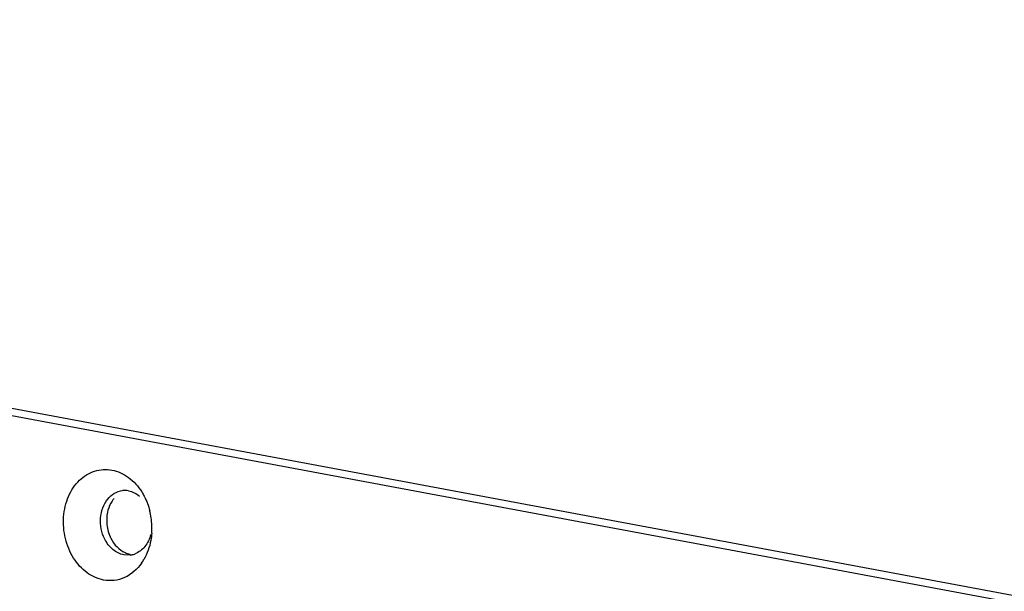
# Model space of a CAD drawing. Header units: millimetres. Extents: x 19192 to 20904, y 1507 to 2734.
# Tile 19 of 80: x 19496 to 19545, y 1718 to 1746. Entities that reach past the tile are written whole.
import ezdxf

# ---------------------------------------------------------------- set-up
doc = ezdxf.new("R2010")
doc.units = ezdxf.units.MM
doc.layers.add('02___PRT_ALL_AXES', color=7, linetype='Continuous')

msp = doc.modelspace()

# ---------------------------------------------------------------- linework, layer by layer
at = {"color": 7, "linetype": 'Continuous'}
for p, q in [((19197.118, 1782.717), (19609.942, 1705.514)), ((19608.723, 1705.369), (19195.899, 1782.572)), ((19501.75, 1719.599), (19501.444, 1719.61))]:
    msp.add_line(p, q, dxfattribs=at)
for centre, radius, start, end in [((19501.493, 1721.768), 1.016, 88.6353, 96.7325), ((19501.493, 1721.767), 1.016, 79.4147, 88.623), ((19499.43, 1720.944), 3.396, 12.8888, 14.3169), ((19499.34, 1720.926), 3.488, 0.6741, 12.8577), ((19499.447, 1720.925), 3.381, 355.7456, 359.1583), ((19499.386, 1720.926), 3.442, 359.1518, 0.6723), ((19501.63, 1720.608), 1.016, 276.7458, 286.4214), ((19501.631, 1720.607), 1.014, 286.4323, 291.5745), ((19500.244, 1720.654), 2.531, 324.964, 329.7449)]:
    msp.add_arc(centre, radius, start, end, dxfattribs=at)
for points, knots in [([(19500.445, 1718.367), (19500.153, 1718.422), (19499.566, 1718.695), (19498.908, 1719.44), (19498.51, 1720.412), (19498.421, 1721.477), (19498.654, 1722.491), (19499.188, 1723.313), (19499.97, 1723.81), (19500.572, 1723.845), (19500.85, 1723.793)], [0, 0, 0, 0, 0.115735, 0.242473, 0.378624, 0.517794, 0.652217, 0.776321, 0.890019, 1, 1, 1, 1]), ([(19500.85, 1723.793), (19501.142, 1723.738), (19501.729, 1723.466), (19502.152, 1722.987), (19502.326, 1722.711)], [0, 0, 0, 0, 0.477312, 1, 1, 1, 1]), ([(19500.648, 1722.357), (19500.74, 1722.471), (19500.958, 1722.666), (19501.236, 1722.761), (19501.374, 1722.777)], [0, 0, 0, 0, 0.513303, 1, 1, 1, 1]), ([(19501.68, 1722.767), (19501.727, 1722.758), (19501.921, 1722.707), (19502.099, 1722.604), (19502.216, 1722.508)], [0, 0, 0, 0, 0.241297, 1, 1, 1, 1]), ([(19502.326, 1722.711), (19502.37, 1722.641), (19502.537, 1722.349), (19502.657, 1722.03), (19502.72, 1721.784)], [0, 0, 0, 0, 0.245462, 1, 1, 1, 1]), ([(19500.501, 1720.389), (19500.343, 1720.703), (19500.204, 1721.407), (19500.439, 1722.099), (19500.648, 1722.357)], [0, 0, 0, 0, 0.514489, 1, 1, 1, 1]), ([(19502.767, 1720.607), (19502.711, 1720.396), (19502.53, 1720.007), (19502.187, 1719.736), (19502.004, 1719.664)], [0, 0, 0, 0, 0.525788, 1, 1, 1, 1]), ([(19502.818, 1720.674), (19502.81, 1720.558), (19502.752, 1720.108), (19502.6, 1719.669), (19502.43, 1719.379)], [0, 0, 0, 0, 0.258648, 1, 1, 1, 1]), ([(19501.444, 1719.61), (19501.249, 1719.647), (19500.857, 1719.846), (19500.6, 1720.192), (19500.501, 1720.389)], [0, 0, 0, 0, 0.474188, 1, 1, 1, 1]), ([(19502.316, 1719.202), (19502.105, 1718.901), (19501.674, 1718.515), (19500.973, 1718.323), (19500.617, 1718.335), (19500.445, 1718.367)], [0, 0, 0, 0, 0.512289, 0.756483, 1, 1, 1, 1])]:
    msp.add_open_spline(points, degree=3, knots=knots, dxfattribs=at)
at = {"layer": '02___PRT_ALL_AXES', "color": 7, "linetype": 'Continuous'}
for points, knots in [([(19500.953, 1722.393), (19500.919, 1722.352), (19500.792, 1722.173), (19500.704, 1721.967), (19500.662, 1721.806)], [0, 0, 0, 0, 0.241361, 1, 1, 1, 1]), ([(19500.662, 1721.806), (19500.601, 1721.579), (19500.568, 1721.098), (19500.7, 1720.635), (19500.806, 1720.425)], [0, 0, 0, 0, 0.499281, 1, 1, 1, 1]), ([(19500.806, 1720.425), (19500.884, 1720.269), (19501.079, 1719.988), (19501.359, 1719.787), (19501.507, 1719.722)], [0, 0, 0, 0, 0.519485, 1, 1, 1, 1])]:
    msp.add_open_spline(points, degree=3, knots=knots, dxfattribs=at)
msp.add_open_spline([(19501.507, 1719.722), (19501.584, 1719.688), (19501.666, 1719.662), (19501.749, 1719.646)], degree=3, dxfattribs=at)

doc.saveas('drawing.dxf')
